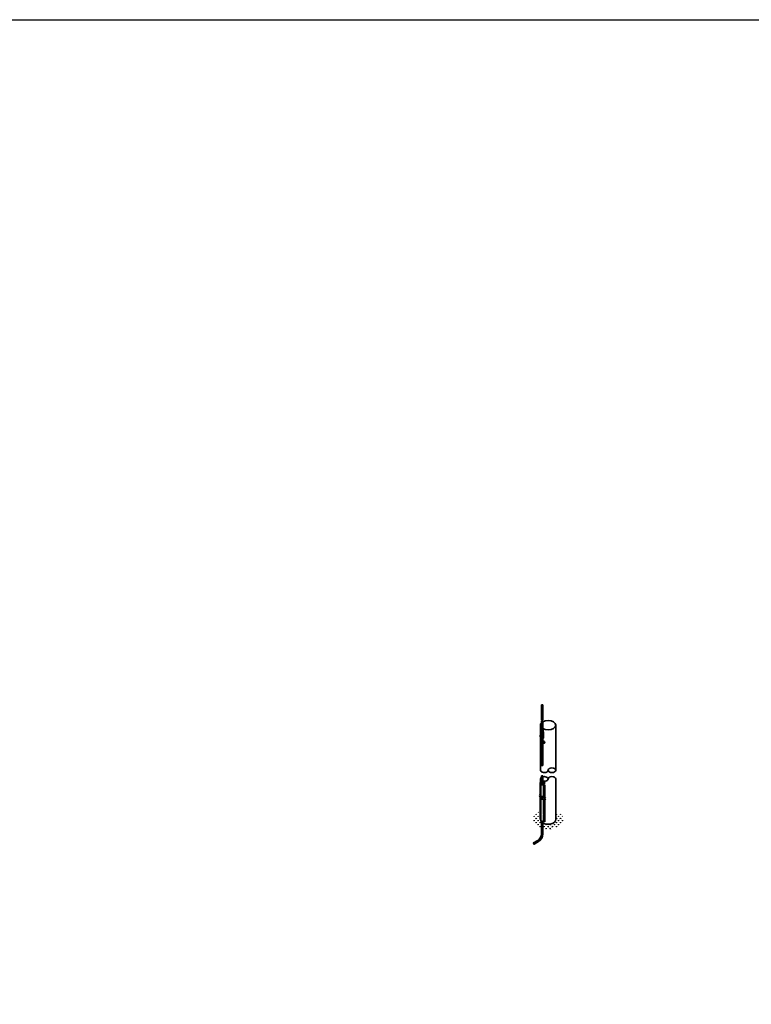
# Model space of a CAD drawing. Header units: inches. Extents: x 302 to 12790, y 497 to 13325.
# Tile 18 of 30: x 3652 to 6409, y 9616 to 13325. Entities that reach past the tile are written whole.
import ezdxf

# ---------------------------------------------------------------- set-up
doc = ezdxf.new("R2010")
doc.units = ezdxf.units.IN
doc.header["$MEASUREMENT"] = 0
doc.layers.add('E-DETL-MAST', color=253, linetype='Continuous', lineweight=35)
doc.layers.add('E-GND-GES', color=92, linetype='Continuous', lineweight=60)
pattern_1 = [(285, (800.0452961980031, 9043.142481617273), (0.9815832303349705, 0.2630144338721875), [])]
pattern_2 = [(285, (800.0452961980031, 9058.001925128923), (0.9815832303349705, 0.2630144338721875), [])]

# ---------------------------------------------------------------- blocks, each defined once
blk = doc.blocks.new('207TS HEAD')
at = {"color": 0, "linetype": 'Continuous', "lineweight": 0, "extrusion": (3.885780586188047e-16, 0.81649658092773, 0.5773502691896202)}
for p, q in [((-4359.023462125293, 518.5383585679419), (-4360.242254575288, 517.0221601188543)), ((-4360.242254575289, 517.0221601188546), (-4359.389099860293, 516.5295910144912)), ((-4360.242254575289, 517.0221601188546), (-4360.242254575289, 515.3971035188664)), ((-4360.242254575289, 515.3971035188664), (-4359.389099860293, 514.9045344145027)), ((-4360.179521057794, 515.1924172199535), (-4360.057641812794, 515.1220502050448)), ((-4359.389099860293, 516.5295910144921), (-4358.170307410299, 518.0457894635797)), ((-4359.389099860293, 514.9045344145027), (-4359.389099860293, 516.5295910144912)), ((-4358.170307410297, 514.7956762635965), (-4359.389099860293, 514.9045344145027)), ((-4359.023462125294, 518.5383585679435), (-4358.170307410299, 518.0457894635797)), ((-4357.804669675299, 518.429500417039), (-4359.023462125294, 518.5383585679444)), ((-4358.170307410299, 518.0457894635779), (-4356.951514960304, 517.936931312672)), ((-4356.951514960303, 516.3118747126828), (-4358.170307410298, 514.7956762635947)), ((-4358.111161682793, 518.7749207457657), (-4357.989282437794, 518.7045537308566)), ((-4357.8046696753, 518.4295004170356), (-4356.951514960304, 517.936931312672)), ((-4356.951514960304, 517.936931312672), (-4356.951514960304, 516.3118747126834))]:
    blk.add_line(p, q, dxfattribs=at)
at = {"color": 0, "linetype": 'Continuous', "lineweight": 0}
for centre, major_axis, ratio, start_param, end_param in [((-4359.145341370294, 516.9836689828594), (1.034179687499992, 1.791251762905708), 0.5773502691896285, 0.7853981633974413, 3.141592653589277), ((-4359.023462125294, 516.9133019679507), (1.034179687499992, 1.791251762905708), 0.5773502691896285, 0.7853981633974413, 3.519435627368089), ((-4359.145341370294, 516.9836689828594), (1.034179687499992, 1.791251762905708), 0.5773502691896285, -3.392960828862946e-14, 0.7853981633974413), ((-4359.023462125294, 516.9133019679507), (1.034179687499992, 1.791251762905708), 0.5773502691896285, 5.905342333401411, 7.068583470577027), ((-4358.292186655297, 516.4910998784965), (0.6894531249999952, 1.194167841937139), 0.5773502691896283, 3.230096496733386, 6.194681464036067)]:
    blk.add_ellipse(centre, major_axis=major_axis, ratio=ratio, start_param=start_param, end_param=end_param, dxfattribs=at)
blk.add_ellipse((-4358.170307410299, 516.4207328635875), major_axis=(0.6894531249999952, 1.194167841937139), ratio=0.5773502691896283, dxfattribs=at)

msp = doc.modelspace()

# ---------------------------------------------------------------- hatches: boundary and pattern name
at = {"layer": 'E-DETL-MAST'}
h = msp.add_hatch(dxfattribs=at)
h.set_pattern_fill('ANSI31,_O', color=256, scale=8.12967789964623, angle=240)
h.set_pattern_definition(pattern_1)
edge = h.paths.add_edge_path()
edge.add_arc((5624.086206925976, 10617.6354857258), 1.01620973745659, 240.0000000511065, 248.9879163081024, ccw=False)
edge.add_line((5623.578102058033, 10616.75542227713), (5622.32608002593, 10617.47827753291))
edge.add_arc((5621.446016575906, 10614.19383601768), 3.400304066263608, 75.00000002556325, 104.9999999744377)
edge.add_line((5620.565953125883, 10617.47827753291), (5618.739579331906, 10618.53273493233))
edge.add_line((5618.739579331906, 10618.53273493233), (5618.739579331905, 10607.52361120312))
edge.add_ellipse((5621.230704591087, 10607.52361120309), major_axis=(-2.491125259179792, -1.631765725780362e-14), ratio=0.5773502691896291, start_angle=3.305329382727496e-14, end_angle=134.9999999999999)
edge.add_ellipse((5624.753687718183, 10605.48961594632), major_axis=(-2.491125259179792, -1.120110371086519e-14), ratio=0.577350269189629, start_angle=294.469800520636, end_angle=314.9999999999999, ccw=False)
edge.add_line((5623.721829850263, 10606.79868360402), (5623.721829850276, 10616.6868490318))
h = msp.add_hatch(dxfattribs=at)
h.set_pattern_fill('ANSI31,_O', color=256, scale=8.12967789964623, angle=240)
h.set_pattern_definition(pattern_1)
edge = h.paths.add_edge_path()
edge.add_ellipse((5624.753687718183, 10600.40462780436), major_axis=(1.868343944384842, 7.882258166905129e-15), ratio=0.577350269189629, start_angle=123.5238979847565, end_angle=135)
edge.add_ellipse((5621.230704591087, 10602.43862306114), major_axis=(-3.113906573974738, -1.953278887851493e-14), ratio=0.5773502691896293, start_angle=36.86989764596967, end_angle=134.9999999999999, ccw=False)
edge.add_line((5618.739579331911, 10601.3599341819), (5618.739579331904, 10516.19602827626))
edge.add_ellipse((5619.985141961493, 10516.19602827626), major_axis=(-1.245562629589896, 5.019753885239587e-14), ratio=0.5773502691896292, start_angle=5.088887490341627e-14, end_angle=180)
edge.add_ellipse((5622.476267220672, 10516.19602827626), major_axis=(-1.245562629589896, -7.329117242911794e-15), ratio=0.5773502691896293, start_angle=180, end_angle=359.99999999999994, ccw=False)
edge.add_line((5623.721829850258, 10516.34917333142), (5623.721829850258, 10601.3038827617))
h = msp.add_hatch(dxfattribs=at)
h.set_pattern_fill('ANSI31,_O', color=256, scale=8.12967789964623, angle=240)
h.set_pattern_definition([(285, (7096.310476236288, 9878.305686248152), (0.981583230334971, 0.2630144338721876), [])])
edge = h.paths.add_edge_path()
edge.add_ellipse((5622.476267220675, 10475.4852275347), major_axis=(-1.245562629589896, -7.329117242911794e-15), ratio=0.5773502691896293, start_angle=180, end_angle=359.9999999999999)
edge.add_ellipse((5619.985141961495, 10475.4852275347), major_axis=(-1.245562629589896, 5.019753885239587e-14), ratio=0.5773502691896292, start_angle=1.1368683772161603e-13, end_angle=180, ccw=False)
edge.add_line((5618.739579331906, 10475.32297286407), (5618.739579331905, 10454.75159670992))
edge.add_ellipse((5621.230704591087, 10454.7515967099), major_axis=(-2.491125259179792, -1.631765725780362e-14), ratio=0.5773502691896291, start_angle=3.305329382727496e-14, end_angle=134.9999999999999)
edge.add_ellipse((5624.753687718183, 10452.71760145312), major_axis=(-2.491125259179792, -1.120110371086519e-14), ratio=0.577350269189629, start_angle=294.469800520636, end_angle=314.9999999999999, ccw=False)
edge.add_line((5623.721829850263, 10454.02666911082), (5623.721829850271, 10475.48522753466))
h = msp.add_hatch(dxfattribs=at)
h.set_pattern_fill('ANSI31,_O', color=256, scale=8.12967789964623, angle=240)
h.set_pattern_definition(pattern_2)
edge = h.paths.add_edge_path()
edge.add_ellipse((5624.753687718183, 10447.63261331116), major_axis=(1.868343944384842, 7.882258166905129e-15), ratio=0.577350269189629, start_angle=123.5238979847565, end_angle=135)
edge.add_ellipse((5621.230704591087, 10449.66660856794), major_axis=(-3.113906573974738, -1.953278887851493e-14), ratio=0.5773502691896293, start_angle=36.86989764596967, end_angle=134.9999999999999, ccw=False)
edge.add_line((5618.739579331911, 10448.58791968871), (5618.739579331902, 10443.05650609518))
edge.add_ellipse((5621.817975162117, 10445.75781453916), major_axis=(-5.600689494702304, 0), ratio=0.577350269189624, start_angle=56.65727867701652, end_angle=109.8727432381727)
edge.add_line((5623.721829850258, 10442.71681359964), (5623.721829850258, 10448.5318682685))
at = {"layer": 'E-DETL-MAST', "ltscale": 3425}
h = msp.add_hatch(dxfattribs=at)
h.set_pattern_fill('GRASS', color=256, scale=10.83957053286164)
h.set_pattern_definition([(90, (800.0452961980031, 9058.001925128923), (-7.664733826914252, 7.66473382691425), [2.032419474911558, -13.29704818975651]), (44.99999999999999, (800.0452961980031, 9058.001925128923), (-7.664733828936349, 7.664733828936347), [2.032419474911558, -8.807151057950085]), (135, (800.0452961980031, 9058.001925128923), (-7.664733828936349, -7.664733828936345), [2.032419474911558, -8.807151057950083])])
edge = h.paths.add_edge_path()
edge.add_ellipse((5643.387596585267, 10311.66192396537), major_axis=(28.96197751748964, 0), ratio=0.6116703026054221, start_angle=180.0982777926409, end_angle=211.6742202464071, ccw=False)
edge.add_ellipse((5643.387596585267, 10311.66192396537), major_axis=(28.96197751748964, 0), ratio=0.6116703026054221, start_angle=179.9017222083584, end_angle=180.0982777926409, ccw=False)
edge.add_line((5614.425661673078, 10311.69231028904), (5614.425661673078, 10312.83745415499))
edge.add_line((5614.425661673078, 10312.83745415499), (5613.017340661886, 10313.65054866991))
edge.add_line((5613.017340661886, 10313.65054866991), (5613.017340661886, 10341.83179586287))
edge.add_ellipse((5643.387596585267, 10311.66192396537), major_axis=(57.92395503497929, 0), ratio=0.6116703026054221, start_angle=121.6219752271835, end_angle=244.8161818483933)
edge.add_line((5618.739579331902, 10279.5993136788), (5618.739579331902, 10302.3598808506))
edge = h.paths.add_edge_path()
edge.add_ellipse((5643.387596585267, 10311.66192396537), major_axis=(57.92395503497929, 0), ratio=0.6116703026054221, start_angle=250.1529715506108, end_angle=419.9999999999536)
edge.add_line((5672.349574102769, 10342.34551847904), (5672.349574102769, 10311.66192396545))
edge.add_ellipse((5643.387596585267, 10311.66192396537), major_axis=(28.96197751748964, 0), ratio=0.6116703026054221, start_angle=227.2328773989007, end_angle=360, ccw=False)
edge.add_line((5623.721829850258, 10298.65686161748), (5623.721829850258, 10278.33603884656))
at = {"layer": 'E-DETL-MAST'}
h = msp.add_hatch(dxfattribs=at)
h.set_pattern_fill('ANSI31,_O', color=256, scale=8.12967789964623, angle=240)
h.set_pattern_definition(pattern_2)
edge = h.paths.add_edge_path()
edge.add_line((5623.721829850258, 10257.93222084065), (5623.721829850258, 10305.14892882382))
edge.add_ellipse((5621.817975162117, 10308.5694999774), major_axis=(-6.222988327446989, 0), ratio=0.577350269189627, start_angle=60.3512642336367, end_angle=107.8146639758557, ccw=False)
edge.add_line((5618.739579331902, 10305.44705100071), (5618.739579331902, 10257.93222084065))
edge.add_arc((5590.040973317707, 10257.93222084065), 28.69860601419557, -60.000000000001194, 0, ccw=False)
edge.add_line((5604.390276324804, 10233.07849897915), (5587.838361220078, 10223.52224633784))
edge.add_ellipse((5588.461142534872, 10222.4435574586), major_axis=(0.6227813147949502, -1.078688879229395), ratio=0.5773502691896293, start_angle=180, end_angle=359.9999999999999)
edge.add_ellipse((5589.706705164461, 10220.28617970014), major_axis=(0.6227813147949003, -1.078688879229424), ratio=0.5773502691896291, start_angle=1.1368683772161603e-13, end_angle=180, ccw=False)
edge.add_line((5590.470003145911, 10219.28861815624), (5606.881401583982, 10228.76374346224))
edge.add_arc((5590.040973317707, 10257.93222084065), 33.68085653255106, 299.9999999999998, 360)

# ---------------------------------------------------------------- linework, layer by layer
for p, q in [((5618.413090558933, 10686.39810428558), (5618.413090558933, 10742.31378468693)), ((5623.391481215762, 10686.34153426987), (5623.391481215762, 10742.31378468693)), ((5623.391481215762, 10651.4136716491), (5623.391481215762, 10681.877316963)), ((5617.168492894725, 10650.39746191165), (5617.168492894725, 10650.90556678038)), ((5618.585422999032, 10649.54069416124), (5617.168492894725, 10650.90556678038)), ((5617.168492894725, 10650.39746191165), (5617.168492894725, 10642.34160615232)), ((5618.486976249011, 10648.61931427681), (5617.168492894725, 10649.88935704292)), ((5618.829728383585, 10645.74863038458), (5617.168492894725, 10647.34883269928)), ((5618.413090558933, 10651.4136716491), (5618.413090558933, 10681.82074694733)), ((5618.486976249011, 10648.61931427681), (5618.829728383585, 10648.28915472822)), ((5618.829728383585, 10649.30536446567), (5618.585422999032, 10649.54069416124)), ((5618.70212726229, 10649.26623629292), (5618.70212726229, 10648.71080023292)), ((5619.142158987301, 10645.54319590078), (5619.142158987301, 10646.84072783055)), ((5619.947937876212, 10649.03685666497), (5619.575610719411, 10649.02186512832)), ((5619.978600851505, 10648.0218815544), (5619.575610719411, 10648.00565539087)), ((5622.667993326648, 10645.58964403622), (5619.575610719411, 10645.46513104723)), ((5619.582190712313, 10648.65608654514), (5619.582190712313, 10648.40265167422)), ((5622.266002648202, 10649.13019219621), (5619.947937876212, 10649.03685666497)), ((5622.296665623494, 10648.11521708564), (5619.978600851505, 10648.0218815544)), ((5622.266002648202, 10649.13019219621), (5622.667993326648, 10649.14637811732)), ((5622.667993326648, 10648.13016837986), (5622.296665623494, 10648.11521708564)), ((5622.662412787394, 10648.49598720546), (5622.662412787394, 10648.74942207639)), ((5623.102444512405, 10647.00018642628), (5623.102444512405, 10645.70684467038)), ((5623.102444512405, 10645.6071369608), (5623.102444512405, 10640.6257959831)), ((5623.542476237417, 10649.61564474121), (5623.389787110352, 10649.49019613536)), ((5623.389787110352, 10648.4739863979), (5623.764837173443, 10648.8999178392)), ((5624.636078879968, 10647.34883269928), (5623.389787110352, 10645.93346205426)), ((5623.542476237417, 10649.61564474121), (5623.542476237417, 10648.98386396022)), ((5624.636078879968, 10650.90556678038), (5623.574167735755, 10649.69959086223)), ((5624.636078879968, 10649.88935704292), (5623.764837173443, 10648.8999178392)), ((5624.636078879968, 10650.39746191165), (5624.636078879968, 10650.90556678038)), ((5624.636078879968, 10650.39746191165), (5624.636078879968, 10642.267784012)), ((5615.705547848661, 10632.92336822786), (5613.965477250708, 10628.40253221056)), ((5614.819130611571, 10627.90967521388), (5613.965477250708, 10628.40253221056)), ((5613.965477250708, 10628.40253221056), (5613.965477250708, 10626.6982221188)), ((5614.040974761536, 10626.74745208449), (5615.361069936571, 10627.50960938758)), ((5615.03494075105, 10628.07448170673), (5614.800813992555, 10627.91080012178)), ((5615.285572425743, 10628.65658464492), (5616.887564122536, 10631.89377081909)), ((5615.285572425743, 10628.65658464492), (5615.285572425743, 10628.17897552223)), ((5617.925762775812, 10627.13227003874), (5615.285572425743, 10628.65658464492)), ((5615.285572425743, 10626.62416517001), (5616.605667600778, 10627.3863224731)), ((5620.475857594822, 10630.23291593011), (5615.724246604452, 10632.97625980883)), ((5615.733293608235, 10622.36768600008), (5615.730407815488, 10621.58151218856)), ((5615.793695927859, 10638.82303328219), (5615.773366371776, 10633.28467138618)), ((5615.984456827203, 10621.13961538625), (5616.605667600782, 10620.78095917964)), ((5616.047729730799, 10639.25871374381), (5617.392016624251, 10640.03483814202)), ((5616.711170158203, 10637.99561278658), (5616.047729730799, 10638.37865029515)), ((5616.53017008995, 10622.43603930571), (5617.850265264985, 10623.1981966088)), ((5616.546714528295, 10639.03869787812), (5617.716652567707, 10639.71416192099)), ((5616.977626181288, 10638.34987919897), (5616.546714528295, 10638.59866615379)), ((5616.889818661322, 10624.50174795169), (5618.209913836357, 10625.26390525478)), ((5616.971256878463, 10641.21794726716), (5616.961176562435, 10642.19273671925)), ((5616.977626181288, 10638.34987919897), (5618.365794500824, 10637.54841984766)), ((5617.045699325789, 10636.78626254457), (5617.045699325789, 10632.56985428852)), ((5620.565953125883, 10634.75384306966), (5617.045699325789, 10636.78626254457)), ((5617.045699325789, 10622.35698928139), (5617.045699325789, 10619.70064209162)), ((5617.045699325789, 10619.70064209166), (5617.045699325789, 10619.51069700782)), ((5617.045699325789, 10619.51069700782), (5620.565953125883, 10617.47827753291)), ((5618.840380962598, 10640.65568589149), (5617.257422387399, 10642.18212175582)), ((5617.451148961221, 10622.32523976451), (5617.925762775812, 10622.05122135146)), ((5617.681066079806, 10639.74250362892), (5617.681066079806, 10637.94374798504)), ((5618.365794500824, 10640.0889441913), (5617.925762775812, 10640.34299662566)), ((5617.925762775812, 10627.13227003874), (5620.193912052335, 10629.75130322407)), ((5617.925762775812, 10627.13227003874), (5617.925762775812, 10626.65466091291)), ((5617.925762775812, 10622.4603117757), (5617.925762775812, 10622.05122135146)), ((5617.925762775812, 10622.05122135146), (5619.245857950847, 10622.30527378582)), ((5618.176394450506, 10622.63332428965), (5617.942267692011, 10622.46964270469)), ((5618.121097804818, 10639.47259691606), (5618.121097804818, 10637.68969555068)), ((5618.136402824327, 10626.32888320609), (5620.708294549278, 10628.92742736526)), ((5619.245857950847, 10625.35390299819), (5618.392204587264, 10625.84675999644)), ((5618.392204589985, 10622.7981307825), (5619.245857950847, 10622.30527378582)), ((5619.142158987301, 10640.51296497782), (5619.142158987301, 10644.43146862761)), ((5619.245857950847, 10625.35390299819), (5623.578102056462, 10627.85512529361)), ((5619.245857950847, 10622.30527378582), (5619.245857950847, 10625.35390299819)), ((5619.245857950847, 10622.30527378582), (5623.123261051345, 10622.10176290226)), ((5622.667993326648, 10640.50859534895), (5619.575610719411, 10640.38408235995)), ((5620.565953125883, 10630.74920137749), (5620.565953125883, 10634.75384306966)), ((5620.565953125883, 10617.47827753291), (5620.565953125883, 10622.23598675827)), ((5622.561892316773, 10635.12580164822), (5621.446016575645, 10635.77005280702)), ((5622.326080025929, 10634.75384306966), (5622.326080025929, 10629.16468951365)), ((5623.578102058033, 10634.03098781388), (5622.326080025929, 10634.75384306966)), ((5623.950060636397, 10628.22708387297), (5622.326080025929, 10629.16468951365)), ((5622.326080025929, 10622.14360405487), (5622.326080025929, 10617.47827753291)), ((5622.326080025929, 10617.47827753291), (5623.578102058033, 10616.75542227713)), ((5622.521415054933, 10635.14917120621), (5622.521415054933, 10639.06978012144)), ((5623.578102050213, 10634.53909268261), (5622.561892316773, 10635.12580164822)), ((5624.636078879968, 10642.267784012), (5623.389787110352, 10640.85241336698)), ((5623.841510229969, 10634.43284697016), (5623.841510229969, 10639.17184071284)), ((5624.086206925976, 10628.73518874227), (5624.086206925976, 10633.89484152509)), ((5624.086206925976, 10616.61927598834), (5624.086206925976, 10621.08695001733)), ((5626.286365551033, 10635.51600037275), (5624.594311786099, 10634.53909268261)), ((5624.594311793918, 10634.03098781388), (5626.726397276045, 10635.26194793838)), ((5624.594311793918, 10616.75542227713), (5626.726397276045, 10617.98638240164)), ((5624.636078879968, 10642.82554837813), (5626.041668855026, 10642.01403062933)), ((5625.161605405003, 10641.50592576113), (5626.041668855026, 10642.01403062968)), ((5625.161605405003, 10634.866619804), (5625.161605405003, 10639.3734193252)), ((5626.041668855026, 10635.37472467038), (5626.041668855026, 10642.01403062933)), ((5626.726397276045, 10635.26194793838), (5626.286365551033, 10635.51600037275)), ((5626.726397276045, 10635.26194793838), (5626.286365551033, 10635.51600037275)), ((5626.726397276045, 10635.26194793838), (5626.286365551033, 10635.51600037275)), ((5626.726397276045, 10617.98638240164), (5626.726397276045, 10635.26194793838)), ((5613.017340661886, 10450.83886323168), (5613.525445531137, 10451.13221771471)), ((5613.017340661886, 10450.83886323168), (5613.017340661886, 10404.66316706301)), ((5617.417657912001, 10448.2983388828), (5613.017340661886, 10450.83886323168)), ((5618.398524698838, 10448.31874414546), (5613.525445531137, 10451.13221771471)), ((5615.594986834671, 10445.75781453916), (5615.594986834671, 10399.5821183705)), ((5618.398524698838, 10448.31874414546), (5618.398524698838, 10443.19688493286)), ((5626.218292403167, 10443.21729019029), (5626.218292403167, 10426.58358654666)), ((5630.618609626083, 10440.67676585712), (5626.218292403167, 10443.21729019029)), ((5626.218292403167, 10424.98312300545), (5626.218292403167, 10397.04159402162)), ((5630.618609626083, 10394.50106968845), (5630.618609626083, 10440.67676585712)), ((5615.594986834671, 10403.17496235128), (5609.525318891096, 10406.67928677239)), ((5617.417657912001, 10395.93777611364), (5609.525318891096, 10400.4944201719)), ((5613.017340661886, 10398.47830046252), (5613.017340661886, 10313.65054866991)), ((5615.594986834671, 10393.39725177), (5615.594986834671, 10308.5694999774)), ((5621.06828770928, 10400.92782293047), (5619.98534587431, 10396.14860444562)), ((5621.06828770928, 10394.56743564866), (5620.023593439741, 10389.95701059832)), ((5621.97165067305, 10392.9042667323), (5621.06828770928, 10400.92782293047)), ((5621.97165067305, 10386.54387945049), (5621.06828770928, 10394.56743564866)), ((5623.123452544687, 10396.06922248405), (5621.97165067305, 10392.9042667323)), ((5623.19042923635, 10389.89287576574), (5621.97165067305, 10386.54387945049)), ((5635.22097039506, 10391.84389545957), (5626.218292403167, 10397.04159402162)), ((5626.218292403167, 10390.85672742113), (5626.218292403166, 10332.72815524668)), ((5635.22097039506, 10385.65902885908), (5626.218292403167, 10390.85672742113)), ((5630.618609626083, 10303.48845129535), (5630.618609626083, 10388.31620308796)), ((5631.126714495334, 10303.78180577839), (5631.126714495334, 10388.02284860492)), ((5613.017340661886, 10313.65054866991), (5615.594986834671, 10312.16234395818)), ((5626.218292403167, 10331.12769170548), (5626.218292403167, 10306.02897562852)), ((5630.618609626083, 10303.48845129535), (5626.218292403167, 10306.02897562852)), ((5630.618609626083, 10303.48845129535), (5631.126714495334, 10303.78180577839))]:
    msp.add_line(p, q, dxfattribs=at)
at = {"layer": 'E-DETL-MAST', "ltscale": 3425}
for p, q in [((5614.425661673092, 10497.66376386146), (5614.425661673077, 10667.15259037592)), ((5672.349574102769, 10667.15259037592), (5672.349574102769, 10554.05646083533)), ((5672.349574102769, 10554.05646083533), (5672.349574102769, 10497.66376386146)), ((5614.425661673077, 10464.62641719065), (5614.425661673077, 10450.61247768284)), ((5672.349574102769, 10464.62641719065), (5672.349574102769, 10311.66192396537)), ((5631.126714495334, 10440.97012034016), (5626.253635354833, 10443.78359389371)), ((5630.618609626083, 10440.67676585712), (5631.126714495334, 10440.97012034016)), ((5631.126714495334, 10394.20771520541), (5631.126714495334, 10440.97012034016)), ((5614.425661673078, 10403.85007254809), (5614.425661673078, 10397.6652059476)), ((5614.425661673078, 10312.83745415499), (5614.425661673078, 10311.63153764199))]:
    msp.add_line(p, q, dxfattribs=at)
at = {"layer": 'E-DETL-MAST', "extrusion": (0.7071067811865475, -0.4082482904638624, 0.5773502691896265)}
for p, q in [((5618.739579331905, 10607.5236112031), (5618.739579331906, 10618.53273493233)), ((5623.721829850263, 10606.79868360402), (5623.721829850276, 10616.68684903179)), ((5629.597789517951, 10605.23536653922), (5623.721829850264, 10608.6278534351)), ((5623.721829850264, 10608.11935462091), (5629.157416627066, 10604.98111713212)), ((5618.116798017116, 10607.52361120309), (5618.116798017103, 10602.43862306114)), ((5618.739579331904, 10516.19602827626), (5618.739579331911, 10601.3599341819)), ((5623.721829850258, 10516.19602827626), (5623.721829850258, 10601.3038827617)), ((5626.074806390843, 10606.25236416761), (5628.717043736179, 10604.72686772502)), ((5626.074806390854, 10601.16737602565), (5628.717043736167, 10599.64187958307)), ((5629.157416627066, 10604.98111713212), (5626.515179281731, 10606.50661357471)), ((5628.717043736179, 10604.72686772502), (5629.157416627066, 10604.98111713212)), ((5629.157416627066, 10604.98111713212), (5629.597789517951, 10605.23536653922)), ((5629.74763597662, 10600.06033632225), (5629.307263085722, 10599.80608691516)), ((5630.188008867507, 10600.31458572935), (5629.74763597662, 10600.06033632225)), ((5618.739579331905, 10454.7515967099), (5618.739579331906, 10475.4852275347)), ((5623.721829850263, 10454.02666911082), (5623.721829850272, 10475.4852275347)), ((5618.116798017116, 10454.7515967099), (5618.116798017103, 10449.66660856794)), ((5618.739579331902, 10443.05650609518), (5618.739579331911, 10448.58791968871)), ((5629.597789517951, 10452.46335204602), (5623.721829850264, 10455.8558389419)), ((5623.721829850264, 10455.34734012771), (5629.157416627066, 10452.20910263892)), ((5623.721829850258, 10442.71681359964), (5623.721829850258, 10448.53186826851)), ((5626.074806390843, 10453.48034967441), (5628.717043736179, 10451.95485323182)), ((5626.074806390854, 10448.39536153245), (5628.717043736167, 10446.86986508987)), ((5629.157416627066, 10452.20910263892), (5626.515179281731, 10453.73459908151)), ((5628.717043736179, 10451.95485323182), (5629.157416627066, 10452.20910263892)), ((5629.157416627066, 10452.20910263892), (5629.597789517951, 10452.46335204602)), ((5629.74763597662, 10447.28832182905), (5629.307263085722, 10447.03407242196)), ((5630.188008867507, 10447.54257123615), (5629.74763597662, 10447.28832182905))]:
    msp.add_line(p, q, dxfattribs=at)
at = {"layer": 'E-DETL-MAST', "extrusion": (-3.885780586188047e-16, 0.81649658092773, 0.5773502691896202)}
for p, q in [((5614.008034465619, 10434.43901937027), (5613.237381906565, 10433.99408290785)), ((5614.338314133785, 10434.09241420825), (5613.237381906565, 10433.99408290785)), ((5613.237381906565, 10433.99408290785), (5613.237381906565, 10432.52617327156)), ((5613.237381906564, 10432.52617327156), (5614.338314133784, 10431.15659493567)), ((5614.008034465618, 10434.43901937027), (5615.108966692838, 10434.53735067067)), ((5614.284887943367, 10434.751036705), (5614.174794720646, 10434.68747435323)), ((5615.108966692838, 10434.53735067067), (5614.338314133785, 10434.09241420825)), ((5615.439246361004, 10432.72283587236), (5614.338314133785, 10434.09241420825)), ((5614.338314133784, 10431.15659493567), (5615.439246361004, 10431.25492623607)), ((5615.108966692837, 10434.53735067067), (5615.594986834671, 10433.93273338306)), ((5615.594986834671, 10432.81275267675), (5615.439246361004, 10432.72283587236)), ((5615.439246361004, 10431.25492623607), (5615.439246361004, 10432.72283587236)), ((5615.594986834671, 10431.34484304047), (5615.439246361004, 10431.25492623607)), ((5614.008034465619, 10340.5835880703), (5613.237381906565, 10340.13865160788)), ((5614.338314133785, 10340.23698290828), (5613.237381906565, 10340.13865160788)), ((5613.237381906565, 10340.13865160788), (5613.237381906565, 10338.67074197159)), ((5613.237381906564, 10338.67074197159), (5614.338314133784, 10337.3011636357)), ((5614.008034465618, 10340.5835880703), (5615.108966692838, 10340.68191937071)), ((5614.284887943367, 10340.89560540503), (5614.174794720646, 10340.83204305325)), ((5615.108966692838, 10340.6819193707), (5614.338314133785, 10340.23698290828)), ((5615.439246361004, 10338.86740457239), (5614.338314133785, 10340.23698290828)), ((5614.338314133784, 10337.3011636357), (5615.439246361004, 10337.3994949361)), ((5615.108966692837, 10340.6819193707), (5615.594986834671, 10340.07730208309)), ((5615.594986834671, 10338.95732137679), (5615.439246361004, 10338.86740457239)), ((5615.439246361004, 10337.3994949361), (5615.439246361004, 10338.86740457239)), ((5615.594986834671, 10337.4894117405), (5615.439246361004, 10337.3994949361))]:
    msp.add_line(p, q, dxfattribs=at)
at = {"layer": 'E-DETL-MAST'}
for points in [[(5614.040974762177, 10626.74745208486), (5615.285572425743, 10626.62416517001), (5616.889818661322, 10624.50174795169), (5616.53017008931, 10622.43603930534)], [(5617.850265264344, 10623.19819660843), (5618.209913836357, 10625.26390525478), (5616.605667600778, 10627.3863224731), (5615.361069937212, 10627.50960938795)]]:
    msp.add_lwpolyline(points, dxfattribs=at)
at = {"layer": 'E-DETL-MAST', "ltscale": 3425}
for points in [[(5618.739579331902, 10305.44705100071), (5618.739579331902, 10257.93222084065, -0.2679491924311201), (5604.390276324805, 10233.07849897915), (5587.838361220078, 10223.52224633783)], [(5623.721829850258, 10305.14892882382), (5623.721829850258, 10257.93222084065, -0.2679491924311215), (5606.881401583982, 10228.76374346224), (5590.329486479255, 10219.20749082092)]]:
    msp.add_lwpolyline(points, format="xyb", dxfattribs=at)
at = {"layer": 'E-DETL-MAST'}
msp.add_lwpolyline([(5560.502853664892, 10204.64355548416, 0, 2.709892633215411, 0), (5567.05505313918, 10208.42646961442, 0, 0, 0), (5588.218760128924, 10220.645341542, 0, 0, 0)], format="xyseb", dxfattribs=at)
for centre, radius, start, end in [((5616.666666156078, 10646.39441434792), 2.515404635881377, 10.22022145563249, 78.49219639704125), ((5616.094915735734, 10643.42611117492), 3.208805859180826, 18.25894215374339, 70.45347569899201), ((5618.575101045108, 10648.71080023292), 0.1270262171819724, 226.0720839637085, 0), ((5618.321048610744, 10649.26623629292), 0.3810786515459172, 0, 46.07208396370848), ((5619.534726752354, 10650.03725211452), 1.016209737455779, 226.0720839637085, 272.3057357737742), ((5619.534726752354, 10649.02104237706), 1.016209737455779, 226.0720839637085, 272.3057357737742), ((5619.534726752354, 10646.48051803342), 1.016209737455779, 226.0720839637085, 272.3057357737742), ((5621.199674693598, 10644.99883636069), 2.761509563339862, 46.44642898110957, 138.1650425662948), ((5621.224127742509, 10641.9822655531), 3.214527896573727, 54.24495024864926, 130.366521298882), ((5619.963269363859, 10648.65608654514), 0.3810786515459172, 92.3057357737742, 180), ((5619.963269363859, 10648.40265167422), 0.3810786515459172, 180, 272.3057357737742), ((5622.281334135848, 10648.74942207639), 0.3810786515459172, 0, 92.3057357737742), ((5622.281334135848, 10648.49598720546), 0.3810786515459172, 272.3057357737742, 0), ((5622.627109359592, 10650.16176510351), 1.016209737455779, 272.3057357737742, 318.6347610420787), ((5622.627109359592, 10649.14555536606), 1.016209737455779, 272.3057357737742, 318.6347610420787), ((5622.627109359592, 10646.60503102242), 1.016209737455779, 272.3057357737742, 318.6347610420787), ((5624.666153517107, 10647.22139704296), 1.579278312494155, 91.09116545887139, 188.0519372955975), ((5625.000845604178, 10644.52700587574), 1.899476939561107, 101.071588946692, 178.0715138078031), ((5623.669502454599, 10649.61564474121), 0.1270262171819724, 138.6347610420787, 180), ((5623.669502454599, 10648.98386396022), 0.1270262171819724, 180, 318.6347610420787), ((5613.889913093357, 10624.18693791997), 2.59300501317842, 32.05043985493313, 75.60857599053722), ((5614.757163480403, 10633.28840154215), 1.016209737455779, 338.9482755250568, 359.7896864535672), ((5616.238509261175, 10621.57964711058), 0.5081048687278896, 179.7896864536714, 240.0000000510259), ((5616.30178216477, 10638.81868201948), 0.5081048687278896, 119.9999999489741, 240.0000000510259), ((5615.440202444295, 10623.45382149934), 1.255588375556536, 295.7408325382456, 356.2624517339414), ((5613.575350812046, 10623.68959271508), 3.133906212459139, 354.1831414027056, 36.71055112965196), ((5616.67374074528, 10638.81868201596), 0.2540524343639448, 119.9999999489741, 240.0000000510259), ((5616.180216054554, 10637.19779716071), 0.9583433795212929, 334.5690569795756, 63.64415379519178), ((5615.266380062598, 10619.60566954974), 1.781852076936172, 356.9446927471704, 41.26851802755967), ((5615.521384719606, 10632.56985428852), 1.524314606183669, 333.6704964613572, 0), ((5618.891028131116, 10642.21269335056), 1.92995475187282, 153.1924285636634, 266.703088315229), ((5618.901108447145, 10641.23790389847), 1.92995475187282, 180.592475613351, 266.703088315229), ((5617.354396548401, 10642.34073116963), 0.1859057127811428, 179.730331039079, 238.5582884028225), ((5619.685889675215, 10637.29436741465), 1.344319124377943, 169.1066054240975, 229.1066054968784), ((5620.92492404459, 10646.36683162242), 6.448090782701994, 250.5709547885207, 311.074842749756), ((5621.803865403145, 10656.93924007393), 17.88386078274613, 260.2983473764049, 280.8216530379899), ((5620.565953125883, 10638.31057716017), 2.688638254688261, 229.1066054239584, 289.1066053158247), ((5619.534726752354, 10641.39946934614), 1.016209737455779, 226.0720839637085, 226.569508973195), ((5620.020784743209, 10642.52459106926), 2.207851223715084, 237.3905696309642, 255.7215748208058), ((5619.534726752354, 10641.39946934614), 1.016209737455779, 266.7013380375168, 272.3057357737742), ((5619.041638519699, 10630.74920137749), 1.524314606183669, 319.1066052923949, 0), ((5621.446016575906, 10631.46940155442), 3.400304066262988, 75.0000000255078, 104.9999999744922), ((5621.69931289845, 10627.80422458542), 1.497899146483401, 65.26444353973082, 139.1682540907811), ((5621.446016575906, 10614.19383601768), 3.400304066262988, 75.0000000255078, 104.9999999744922), ((5622.627109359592, 10641.52398233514), 1.016209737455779, 272.3057357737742, 318.6347610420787), ((5623.06999718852, 10621.08695001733), 1.016209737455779, 0, 86.99550840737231), ((5624.086206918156, 10635.41915613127), 1.016209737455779, 240.0000000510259, 299.9999999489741), ((5624.086206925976, 10634.91105126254), 1.016209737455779, 240.0000000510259, 299.9999999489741), ((5623.06999718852, 10628.73518874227), 1.016209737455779, 299.9999999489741, 0), ((5624.086206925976, 10617.6354857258), 1.016209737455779, 240.0000000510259, 299.9999999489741)]:
    msp.add_arc(centre, radius, start, end, dxfattribs=at)
at = {"layer": 'E-DETL-MAST', "extrusion": (-5.551115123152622e-17, -5.551115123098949e-17, -1)}
msp.add_ellipse((5620.904215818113, 10742.31378468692), major_axis=(-1.204563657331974e-11, -2.491673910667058), ratio=0.9997798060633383, start_param=1.570796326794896, end_param=4.712388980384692, dxfattribs=at)
at = {"layer": 'E-DETL-MAST', "extrusion": (5.55111512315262e-17, 5.551115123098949e-17, -1)}
msp.add_ellipse((5619.658653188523, 10686.39810428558), major_axis=(-1.245562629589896, 6.021492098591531e-12), ratio=0.5773502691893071, start_param=3.141592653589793, end_param=6.283185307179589, dxfattribs=at)
at = {"layer": 'E-DETL-MAST', "extrusion": (-5.55111512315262e-17, -5.551115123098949e-17, -1)}
msp.add_ellipse((5619.658653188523, 10681.82074694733), major_axis=(1.245562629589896, -6.021492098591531e-12), ratio=0.5773502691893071, dxfattribs=at)
at = {"layer": 'E-DETL-MAST', "extrusion": (5.55111512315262e-17, 5.551115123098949e-17, -1)}
msp.add_ellipse((5622.149778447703, 10686.39810428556), major_axis=(-1.245562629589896, 6.021492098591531e-12), ratio=0.5773502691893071, dxfattribs=at)
at = {"layer": 'E-DETL-MAST', "extrusion": (-5.55111512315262e-17, -5.551115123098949e-17, -1)}
msp.add_ellipse((5622.149778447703, 10681.82074694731), major_axis=(1.245562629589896, -6.021492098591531e-12), ratio=0.5773502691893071, start_param=3.141592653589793, end_param=6.283185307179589, dxfattribs=at)
at = {"layer": 'E-DETL-MAST', "ltscale": 3425}
for centre, major_axis, ratio, start_param, end_param in [((5643.387617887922, 10667.15259037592), (28.9619562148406, 0), 0.6116703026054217, 3.950308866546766, 8.616061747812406), ((5643.387617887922, 10667.15259037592), (28.9619562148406, 0), 0.6116703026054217, 2.610633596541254, 3.672551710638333), ((5628.906639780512, 10497.66376386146), (-14.4809781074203, 0), 0.6116703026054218, 0, 0.7924573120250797), ((5628.906639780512, 10497.66376386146), (-14.4809781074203, 0), 0.6116703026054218, 0.792457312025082, 3.141592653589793), ((5628.906639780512, 10464.62641719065), (-14.4809781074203, 0), 0.6116703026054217, 5.490727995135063, 7.075642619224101), ((5628.906639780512, 10464.62641719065), (-14.4809781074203, 0), 0.6116703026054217, 1.204625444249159, 5.078559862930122), ((5657.868595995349, 10464.62641719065), (14.4809781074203, 0), 0.6116703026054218, 0, 3.141592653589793), ((5628.423461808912, 10450.59885639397), (1.764547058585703, -3.056285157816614), 0.5773502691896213, -5.748926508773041e-16, 1.866237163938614)]:
    msp.add_ellipse(centre, major_axis=major_axis, ratio=ratio, start_param=start_param, end_param=end_param, dxfattribs=at)
at = {"layer": 'E-DETL-MAST'}
for centre, major_axis, ratio, start_param, end_param in [((5620.902285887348, 10650.90556678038), (-3.733792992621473, -1.250645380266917e-13), 0.5773502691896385, -0.841068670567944, -1.782120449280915e-14), ((5620.902285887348, 10649.88935704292), (-3.733792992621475, 0), 0.5773502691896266, 2.679624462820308e-14, 3.141592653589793), ((5620.902285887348, 10647.34883269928), (-3.733792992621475, 0), 0.5773502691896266, 2.679624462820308e-14, 2.434399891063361), ((5620.902285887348, 10651.4136716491), (-2.489195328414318, 0), 0.5773502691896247, 2.009718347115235e-14, 3.141592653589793), ((5620.902285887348, 10650.90556678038), (-3.733792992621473, -1.250645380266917e-13), 0.5773502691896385, 3.141592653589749, 3.982661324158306), ((5620.902285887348, 10647.34883269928), (-3.733792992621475, 0), 0.5773502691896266, 2.540924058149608, 3.141592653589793), ((5615.285572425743, 10624.5917456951), (1.244597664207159, -2.155706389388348), 0.5773502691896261, 3.141592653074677, 6.283185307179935), ((5616.371540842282, 10625.19022141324), (1.570726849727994, -2.720578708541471), 0.5773502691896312, -0.6688884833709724, 3.821605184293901), ((5616.605667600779, 10625.35390299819), (1.570726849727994, -2.720578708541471), 0.5773502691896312, -0.02859388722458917, 3.270272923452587), ((5621.230704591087, 10607.5236112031), (-3.113906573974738, -1.953278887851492e-14), 0.5773502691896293, 5.639684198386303, 8.63937979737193), ((5621.230704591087, 10602.43862306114), (-3.113906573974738, -1.953278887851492e-14), 0.5773502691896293, -3.692088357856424e-16, 2.356194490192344), ((5621.230704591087, 10607.5236112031), (-2.491125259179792, -1.631765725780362e-14), 0.5773502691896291, 5.768888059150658e-16, 2.356194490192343), ((5624.753687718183, 10605.48961594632), (-2.491125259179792, -1.12011037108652e-14), 0.577350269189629, 3.92699081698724, 5.497787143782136), ((5624.753687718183, 10605.48961594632), (1.868343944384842, 7.882258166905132e-15), 0.577350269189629, 0.7853981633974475, 2.356194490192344), ((5624.753687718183, 10600.40462780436), (1.868343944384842, 7.882258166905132e-15), 0.577350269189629, 0.7853981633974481, 2.356194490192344), ((5627.542716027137, 10602.86237207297), (1.764547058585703, -3.056285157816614), 0.5773502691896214, 5.987744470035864, 8.1494224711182), ((5627.983088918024, 10603.11662148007), (1.764547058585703, -3.056285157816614), 0.5773502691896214, 2.874463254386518e-16, 1.866237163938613), ((5627.983088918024, 10603.11662148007), (1.764547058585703, -3.056285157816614), 0.5773502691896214, 2.874463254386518e-16, 1.866237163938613), ((5628.423461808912, 10603.37087088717), (1.764547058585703, -3.056285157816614), 0.5773502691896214, -5.748926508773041e-16, 1.866237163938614), ((5622.476267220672, 10516.19602827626), (-1.245562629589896, -7.329117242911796e-15), 0.5773502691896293, 3.141592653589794, 6.283185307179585), ((5619.985141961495, 10475.4852275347), (-1.245562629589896, -7.329117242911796e-15), 0.5773502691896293, 3.141592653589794, 6.283185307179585), ((5622.476267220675, 10475.4852275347), (-1.245562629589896, -7.329117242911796e-15), 0.5773502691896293, 3.141592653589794, 6.283185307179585), ((5621.817975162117, 10445.75781453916), (-6.222988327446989, 0), 0.577350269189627, -0.7853981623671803, 2.356194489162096), ((5621.817975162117, 10445.75781453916), (-5.6006894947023, 0), 0.577350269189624, -0.9140528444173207, 2.484849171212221), ((5621.230704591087, 10454.7515967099), (-3.113906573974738, -1.953278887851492e-14), 0.5773502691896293, 5.639684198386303, 8.63937979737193), ((5621.230704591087, 10449.66660856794), (-3.113906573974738, -1.953278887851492e-14), 0.5773502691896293, -3.692088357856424e-16, 2.356194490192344), ((5621.230704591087, 10454.7515967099), (-2.491125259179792, -1.631765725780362e-14), 0.5773502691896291, 5.768888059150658e-16, 2.356194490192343), ((5624.753687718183, 10452.71760145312), (-2.491125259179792, -1.12011037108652e-14), 0.577350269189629, 3.92699081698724, 5.497787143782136), ((5624.753687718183, 10452.71760145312), (1.868343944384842, 7.882258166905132e-15), 0.577350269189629, 0.7853981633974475, 2.356194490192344), ((5624.753687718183, 10447.63261331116), (1.868343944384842, 7.882258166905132e-15), 0.577350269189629, 0.7853981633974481, 2.356194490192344), ((5627.542716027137, 10450.09035757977), (1.764547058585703, -3.056285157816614), 0.5773502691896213, 5.987744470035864, 8.1494224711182), ((5627.983088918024, 10450.34460698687), (1.764547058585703, -3.056285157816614), 0.5773502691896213, 2.874463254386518e-16, 1.866237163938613), ((5627.983088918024, 10450.34460698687), (1.764547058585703, -3.056285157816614), 0.5773502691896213, 2.874463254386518e-16, 1.866237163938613), ((5621.817975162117, 10393.39725177), (-6.222988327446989, 0), 0.577350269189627, -0.7853981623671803, 1.278295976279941), ((5621.817975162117, 10399.5821183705), (-6.222988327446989, 0), 0.577350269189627, 0, 1.271870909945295), ((5621.817975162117, 10399.5821183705), (-6.222988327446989, 0), 0.577350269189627, 1.782149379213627, 2.356194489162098), ((5621.817975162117, 10393.39725177), (-6.222988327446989, 0), 0.577350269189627, 1.79317036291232, 2.356194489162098), ((5621.817975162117, 10308.5694999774), (-6.222988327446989, 0), 0.577350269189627, 0, 2.356194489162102), ((5588.461142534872, 10222.4435574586), (0.6227813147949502, -1.078688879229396), 0.5773502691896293, 3.141592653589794, 6.283185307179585), ((5589.706705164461, 10220.28617970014), (0.6227813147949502, -1.078688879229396), 0.5773502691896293, 3.141592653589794, 6.283185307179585)]:
    msp.add_ellipse(centre, major_axis=major_axis, ratio=ratio, start_param=start_param, end_param=end_param, dxfattribs=at)
at = {"layer": 'E-DETL-MAST', "extrusion": (1.110223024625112e-16, -1.110223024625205e-16, -1)}
for centre in [(5619.985141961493, 10516.19602827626), (5622.476267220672, 10516.19602827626)]:
    msp.add_ellipse(centre, major_axis=(-1.245562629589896, 5.019753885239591e-14), ratio=0.5773502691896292, start_param=3.141592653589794, end_param=6.283185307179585, dxfattribs=at)
at = {"layer": 'E-DETL-MAST', "ltscale": 3425}
msp.add_ellipse((5657.868595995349, 10497.66376386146), major_axis=(14.4809781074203, 0), ratio=0.6116703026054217, dxfattribs=at)
at = {"layer": 'E-DETL-MAST', "extrusion": (1.110223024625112e-16, -1.110223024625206e-16, -1)}
msp.add_ellipse((5619.985141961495, 10475.4852275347), major_axis=(-1.245562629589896, 5.019753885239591e-14), ratio=0.5773502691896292, start_param=3.141592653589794, end_param=6.283185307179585, dxfattribs=at)
at = {"layer": 'E-DETL-MAST', "extrusion": (7.437084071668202e-18, -1.239037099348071e-16, -1)}
for centre in [(5614.338314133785, 10432.62450457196), (5614.338314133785, 10338.76907327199)]:
    msp.add_ellipse(centre, major_axis=(-0.6227813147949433, 1.078688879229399), ratio=0.5773502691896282, dxfattribs=at)
for centre in [(5614.448407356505, 10432.68806692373), (5614.448407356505, 10338.83263562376)]:
    msp.add_ellipse(centre, major_axis=(-0.6227813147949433, 1.078688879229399), ratio=0.5773502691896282, start_param=3.230096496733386, end_param=6.194681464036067, dxfattribs=at)
at = {"layer": 'E-DETL-MAST', "extrusion": (6.294823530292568e-17, -2.200518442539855e-16, -1)}
for centre, start_param, end_param in [((5615.108966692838, 10433.06944103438), 5.905342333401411, 7.068583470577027), ((5615.21905991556, 10433.13300338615), -3.392960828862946e-14, 0.7853981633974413), ((5615.108966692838, 10433.06944103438), 0.7853981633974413, 1.162131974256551), ((5615.21905991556, 10433.13300338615), 0.7853981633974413, 1.073937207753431), ((5615.108966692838, 10339.21400973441), 5.905342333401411, 7.068583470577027), ((5615.21905991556, 10339.27757208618), -3.392960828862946e-14, 0.7853981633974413), ((5615.108966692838, 10339.21400973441), 0.7853981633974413, 1.162131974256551), ((5615.21905991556, 10339.27757208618), 0.7853981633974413, 1.073937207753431)]:
    msp.add_ellipse(centre, major_axis=(-0.9341719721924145, 1.618033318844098), ratio=0.5773502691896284, start_param=start_param, end_param=end_param, dxfattribs=at)
at = {"layer": 'E-DETL-MAST', "ltscale": 3425, "extrusion": (0, 0, -1)}
for start_param, end_param in [(2.588773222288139, 3.143307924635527), (0, 2.317223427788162)]:
    msp.add_ellipse((5643.387596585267, 10311.66192396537), major_axis=(28.96197751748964, 0), ratio=0.6116703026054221, start_param=start_param, end_param=end_param, dxfattribs=at)
at = {"layer": 'E-DETL-MAST', "extrusion": (4.063698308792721e-17, 1.516592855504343e-16, -1)}
msp.add_ellipse((5589.706705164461, 10220.28617970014), major_axis=(0.6227813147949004, -1.078688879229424), ratio=0.5773502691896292, start_param=3.141592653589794, end_param=6.283185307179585, dxfattribs=at)
at = {"layer": 'E-GND-GES', "lineweight": 30}
msp.add_lwpolyline([(302.0855819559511, 13324.81829642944), (12789.78577506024, 13324.81829642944), (12789.78577506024, 5906.855722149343), (302.0855819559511, 5906.855722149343)], close=True, dxfattribs=at)

# ---------------------------------------------------------------- block references
at = {"layer": 'E-DETL-MAST', "xscale": -0.9032975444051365, "yscale": 0.9032975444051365, "zscale": 0.9032975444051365}
for p in [(1690.671388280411, 10135.44854437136), (1690.52191070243, 9958.690410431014), (1690.671388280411, 9982.676529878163), (1690.52191070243, 9864.834979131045)]:
    msp.add_blockref('207TS HEAD', p, dxfattribs=at)

doc.saveas('drawing.dxf')
